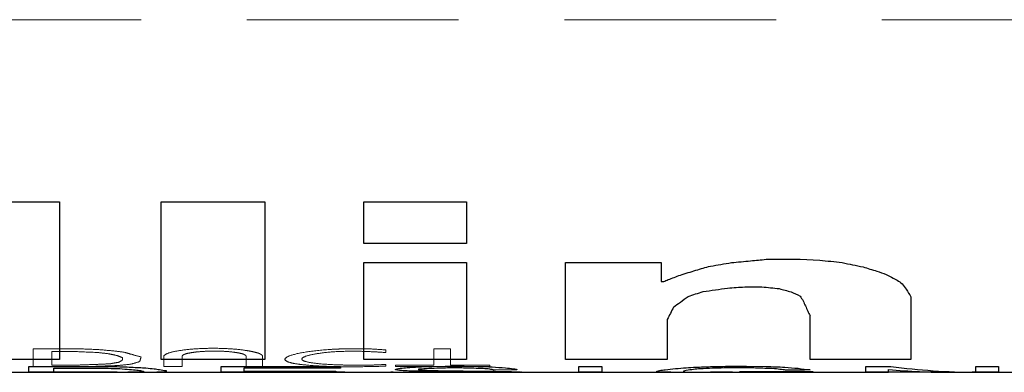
# Model space of a CAD drawing. Header units: millimetres. Extents: x 6 to 273, y 6 to 210.
# Tile 12 of 22: x 77.33 to 83.24, y 128.43 to 130.54. Entities that reach past the tile are written whole.
import ezdxf

# ---------------------------------------------------------------- set-up
doc = ezdxf.new("R2010")
doc.units = ezdxf.units.MM
doc.linetypes.add('HIDDEN', pattern=[1.905, 1.27, -0.635])

msp = doc.modelspace()

# ---------------------------------------------------------------- linework, layer by layer
at = {"color": 7, "linetype": 'HIDDEN', "lineweight": 18}
for p, q in [((40.5966, 130.543), (154.48, 130.543)), ((77.6735, 128.568), (77.4151, 128.568)), ((77.5254, 128.5514), (77.5254, 128.4695)), ((77.662, 128.5514), (77.5254, 128.5514)), ((79.4323, 128.5673), (79.3592, 128.568)), ((79.9186, 128.5673), (79.8189, 128.5673)), ((77.9493, 128.4999), (77.9493, 128.5143)), ((77.5391, 128.4287), (77.3887, 128.4287)), ((77.4151, 128.4606), (77.6834, 128.4606)), ((77.5254, 128.4695), (77.6735, 128.4695)), ((77.8651, 128.4287), (77.5391, 128.4287)), ((77.5391, 128.4266), (77.5391, 128.4264)), ((77.8536, 128.4266), (77.5391, 128.4266)), ((77.6834, 128.4606), (77.7715, 128.4619)), ((78.1986, 128.4606), (78.3086, 128.4606)), ((79.2847, 128.4287), (78.5427, 128.4287)), ((78.6779, 128.4266), (79.2847, 128.4266)), ((78.692, 128.4606), (78.7903, 128.4606)), ((79.445, 128.4695), (79.3592, 128.4695)), ((79.8189, 128.4695), (79.5889, 128.4695)), ((79.5889, 128.4606), (80.154, 128.4606)), ((79.8867, 128.4268), (80.0143, 128.4268)), ((80.0224, 128.4291), (79.9, 128.429)), ((80.154, 128.4695), (79.9186, 128.4695)), ((80.098, 128.4288), (80.0224, 128.4291)), ((80.8264, 128.4287), (80.6874, 128.4287)), ((81.6338, 128.4268), (81.7187, 128.4268)), ((82.5458, 128.4287), (82.4092, 128.4287)), ((83.2059, 128.4287), (83.0562, 128.4287))]:
    msp.add_line(p, q, dxfattribs=at)
for p, q in [((76.974, 129.4494), (77.5727, 129.4494)), ((78.183, 129.4494), (78.8046, 129.4494)), ((79.3979, 129.4494), (80.0143, 129.4494)), ((80.0143, 129.1991), (79.3979, 129.1991)), ((79.3979, 129.0849), (80.0143, 129.0849)), ((80.609, 129.0849), (81.1827, 129.0849)), ((81.8113, 129.1047), (82.017, 129.1047)), ((82.017, 129.1047), (82.1332, 129.1002)), ((81.1827, 128.9711), (81.1978, 128.9711)), ((81.6838, 128.9392), (81.7861, 128.9392)), ((77.5727, 128.5042), (76.974, 128.5042)), ((78.8046, 128.5042), (78.183, 128.5042)), ((80.0143, 128.5042), (79.3979, 128.5042)), ((81.219, 128.5042), (80.609, 128.5042)), ((82.6804, 128.5042), (82.0751, 128.5042)), ((76.2182, 128.4264), (77.3887, 128.4264)), ((77.3887, 128.4617), (77.8796, 128.4617)), ((77.3887, 128.4264), (77.5391, 128.4264)), ((77.5391, 128.4505), (77.8651, 128.4505)), ((77.5391, 128.4264), (77.5391, 128.4505)), ((77.5391, 128.4264), (77.9827, 128.4264)), ((78.5427, 128.4617), (79.2579, 128.4617)), ((78.5427, 128.4264), (78.6779, 128.4264)), ((79.2579, 128.4505), (78.6779, 128.4505)), ((78.6779, 128.434), (79.2297, 128.434)), ((79.2297, 128.4298), (78.6779, 128.4298)), ((78.6779, 128.4264), (79.5733, 128.4264)), ((79.5733, 128.4264), (79.5724, 128.4264)), ((79.5733, 128.4264), (79.7396, 128.4264)), ((79.7396, 128.4264), (80.1938, 128.4264)), ((79.8063, 128.4617), (79.8867, 128.4625)), ((79.8867, 128.4625), (79.9992, 128.4625)), ((79.9863, 128.4526), (79.9105, 128.4526)), ((79.9992, 128.4625), (80.0847, 128.4617)), ((80.3168, 128.4406), (80.1791, 128.4399)), ((80.1938, 128.4264), (80.3448, 128.4264)), ((80.3448, 128.4264), (80.6874, 128.4264)), ((80.346, 128.4264), (80.3448, 128.4264)), ((80.6874, 128.4617), (80.8264, 128.4617)), ((80.6874, 128.4264), (80.8264, 128.4264)), ((80.8264, 128.4264), (81.2401, 128.4264)), ((81.2401, 128.4264), (81.4199, 128.4264)), ((81.4199, 128.4264), (81.9438, 128.4264)), ((81.7372, 128.4525), (81.5602, 128.4525)), ((81.5806, 128.4625), (81.6948, 128.4625)), ((81.6546, 128.4319), (82.0928, 128.4319)), ((81.9466, 128.4281), (81.6546, 128.4281)), ((81.6948, 128.4625), (81.8113, 128.4617)), ((81.9438, 128.4264), (81.9466, 128.4264)), ((81.9438, 128.4264), (82.0928, 128.4264)), ((82.0928, 128.4264), (82.4092, 128.4264)), ((82.4092, 128.4617), (82.5598, 128.4617)), ((82.4092, 128.4264), (82.5458, 128.4264)), ((82.5458, 128.4264), (82.5458, 128.4432)), ((82.9171, 128.4264), (82.5458, 128.4264)), ((82.9171, 128.4264), (83.2059, 128.4264)), ((83.0695, 128.4617), (83.2059, 128.4617)), ((83.2059, 128.4264), (83.564, 128.4264))]:
    msp.add_line(p, q)
for points in [[(77.5727, 129.4494), (77.5727, 128.9634), (77.5727, 128.6419), (77.5727, 128.5042)], [(78.183, 128.5042), (78.183, 128.6419), (78.183, 128.9634), (78.183, 129.4494)], [(78.8046, 129.4494), (78.8046, 128.9634), (78.8046, 128.6419), (78.8046, 128.5042)], [(79.3979, 129.1991), (79.3979, 129.2769), (79.3979, 129.3604), (79.3979, 129.4494)], [(80.0143, 129.4494), (80.0143, 129.3604), (80.0143, 129.2769), (80.0143, 129.1991)], [(79.3979, 128.5042), (79.3979, 128.6039), (79.3979, 128.7995), (79.3979, 129.0849)], [(80.0143, 129.0849), (80.0143, 128.7995), (80.0143, 128.6039), (80.0143, 128.5042)], [(80.609, 128.5042), (80.609, 128.6039), (80.609, 128.7995), (80.609, 129.0849)], [(81.1827, 129.0849), (81.1827, 129.0452), (81.1827, 129.0073), (81.1827, 128.9711)], [(81.4778, 129.0638), (81.5196, 129.0708), (81.5615, 129.0778), (81.6034, 129.0849)], [(81.6034, 129.0849), (81.6418, 129.0885), (81.6803, 129.0922), (81.7187, 129.0958)], [(81.7187, 129.0958), (81.7496, 129.0988), (81.7805, 129.1017), (81.8113, 129.1047)], [(82.1332, 129.1002), (82.1779, 129.0951), (82.2226, 129.09), (82.2673, 129.0849)], [(82.2673, 129.0849), (82.3097, 129.0761), (82.3521, 129.0675), (82.3945, 129.0589)], [(81.2973, 129.01), (81.3283, 129.0197), (81.3593, 129.0295), (81.3904, 129.0395)], [(81.3904, 129.0395), (81.4195, 129.0475), (81.4486, 129.0556), (81.4778, 129.0638)], [(82.3945, 129.0589), (82.4214, 129.0506), (82.4483, 129.0423), (82.4752, 129.0342)], [(82.4752, 129.0342), (82.4939, 129.0273), (82.5125, 129.0205), (82.5312, 129.0138)], [(81.1978, 128.9711), (81.2066, 128.9749), (81.2154, 128.9788), (81.2241, 128.9828)], [(81.2241, 128.9828), (81.2485, 128.9917), (81.2729, 129.0008), (81.2973, 129.01)], [(82.5312, 129.0138), (82.5536, 129.0023), (82.5759, 128.991), (82.5983, 128.9798)], [(82.5983, 128.9798), (82.6081, 128.9723), (82.618, 128.9648), (82.6278, 128.9574)], [(82.6278, 128.9574), (82.6359, 128.9466), (82.6439, 128.9359), (82.652, 128.9253)], [(81.3438, 128.8824), (81.3739, 128.8917), (81.404, 128.9012), (81.4341, 128.9108)], [(81.4341, 128.9108), (81.4585, 128.9143), (81.4829, 128.9179), (81.5073, 128.9215)], [(81.5073, 128.9215), (81.5318, 128.9251), (81.5562, 128.9287), (81.5806, 128.9324)], [(81.5806, 128.9324), (81.615, 128.9346), (81.6494, 128.9369), (81.6838, 128.9392)], [(81.7861, 128.9392), (81.8208, 128.9357), (81.8555, 128.9323), (81.8902, 128.9288)], [(81.8902, 128.9288), (81.9139, 128.9222), (81.9376, 128.9157), (81.9614, 128.9092)], [(81.9614, 128.9092), (81.9794, 128.9008), (81.9975, 128.8925), (82.0155, 128.8843)], [(82.652, 128.9253), (82.6615, 128.9099), (82.6709, 128.8947), (82.6804, 128.88)], [(81.2563, 128.8181), (81.2699, 128.8278), (81.2836, 128.8376), (81.2973, 128.8476)], [(81.2973, 128.8476), (81.3128, 128.859), (81.3283, 128.8706), (81.3438, 128.8824)], [(82.0155, 128.8843), (82.0217, 128.8746), (82.0278, 128.8651), (82.034, 128.8558)], [(82.034, 128.8558), (82.0431, 128.8345), (82.0523, 128.814), (82.0615, 128.7943)], [(82.6804, 128.88), (82.6804, 128.7039), (82.6804, 128.5779), (82.6804, 128.5042)], [(81.2563, 128.8181), (81.2438, 128.792), (81.2314, 128.7672), (81.219, 128.7437)], [(82.0615, 128.7943), (82.066, 128.7845), (82.0705, 128.7749), (82.0751, 128.7655)], [(81.219, 128.7437), (81.219, 128.6373), (81.219, 128.5572), (81.219, 128.5042)], [(82.0751, 128.5042), (82.0751, 128.5608), (82.0751, 128.6482), (82.0751, 128.7655)], [(77.3887, 128.4264), (77.3887, 128.4264), (77.3887, 128.4381), (77.3887, 128.4617)], [(77.8651, 128.4505), (77.888, 128.4498), (77.911, 128.4491), (77.934, 128.4483)], [(77.8796, 128.4617), (77.9035, 128.4608), (77.9274, 128.46), (77.9512, 128.4591)], [(78.2123, 128.4276), (78.1936, 128.4268), (78.1749, 128.4264), (78.1561, 128.4264)], [(78.172, 128.4427), (78.1854, 128.4405), (78.1989, 128.4385), (78.2123, 128.4368)], [(78.2123, 128.4368), (78.2123, 128.4323), (78.2123, 128.4292), (78.2123, 128.4276)], [(78.5427, 128.4264), (78.5427, 128.4264), (78.5427, 128.4381), (78.5427, 128.4617)], [(78.6779, 128.4505), (78.6779, 128.4435), (78.6779, 128.4379), (78.6779, 128.434)], [(78.6779, 128.4298), (78.6779, 128.4275), (78.6779, 128.4264), (78.6779, 128.4264)], [(79.2297, 128.434), (79.2297, 128.4323), (79.2297, 128.4309), (79.2297, 128.4298)], [(79.2579, 128.4617), (79.2579, 128.4576), (79.2579, 128.4539), (79.2579, 128.4505)], [(79.5605, 128.4272), (79.6008, 128.4273), (79.6412, 128.4274), (79.6816, 128.4275)], [(79.5605, 128.4266), (79.5605, 128.4268), (79.5605, 128.427), (79.5605, 128.4272)], [(79.5724, 128.4264), (79.5684, 128.4264), (79.5644, 128.4265), (79.5605, 128.4266)], [(79.5889, 128.4434), (79.5917, 128.4444), (79.5945, 128.4454), (79.5972, 128.4464)], [(79.5889, 128.4403), (79.5889, 128.4413), (79.5889, 128.4423), (79.5889, 128.4434)], [(79.6348, 128.4351), (79.6195, 128.4366), (79.6042, 128.4384), (79.5889, 128.4403)], [(79.5972, 128.4464), (79.604, 128.4477), (79.6108, 128.4491), (79.6176, 128.4505)], [(79.6176, 128.4505), (79.6312, 128.4519), (79.6448, 128.4533), (79.6583, 128.4547)], [(79.7248, 128.4324), (79.6948, 128.4332), (79.6648, 128.4341), (79.6348, 128.4351)], [(79.6583, 128.4547), (79.6805, 128.4561), (79.7026, 128.4576), (79.7248, 128.4591)], [(79.6816, 128.4275), (79.6861, 128.4273), (79.6907, 128.4271), (79.6952, 128.4269)], [(79.6952, 128.4269), (79.703, 128.4267), (79.7107, 128.4265), (79.7185, 128.4264)], [(79.7185, 128.4264), (79.7255, 128.4264), (79.7325, 128.4264), (79.7396, 128.4264)], [(79.7248, 128.4591), (79.7519, 128.46), (79.7791, 128.4608), (79.8063, 128.4617)], [(79.7775, 128.4311), (79.7599, 128.4315), (79.7423, 128.4319), (79.7248, 128.4324)], [(79.7687, 128.4477), (79.7546, 128.4467), (79.7404, 128.4458), (79.7262, 128.4449)], [(79.7262, 128.4449), (79.7262, 128.4439), (79.7262, 128.443), (79.7262, 128.4421)], [(79.7262, 128.4421), (79.7287, 128.4416), (79.7312, 128.4412), (79.7337, 128.4408)], [(79.7337, 128.4408), (79.7442, 128.4399), (79.7548, 128.4391), (79.7654, 128.4383)], [(79.7654, 128.4383), (79.7832, 128.4379), (79.8011, 128.4374), (79.8189, 128.437)], [(79.8063, 128.4495), (79.7938, 128.4489), (79.7812, 128.4483), (79.7687, 128.4477)], [(79.9, 128.4298), (79.8591, 128.4302), (79.8183, 128.4306), (79.7775, 128.4311)], [(79.8651, 128.4514), (79.8455, 128.4508), (79.8259, 128.4501), (79.8063, 128.4495)], [(79.8189, 128.437), (79.8298, 128.4367), (79.8407, 128.4365), (79.8516, 128.4362)], [(79.8516, 128.4362), (79.8773, 128.4358), (79.9029, 128.4354), (79.9285, 128.435)], [(79.9105, 128.4526), (79.8954, 128.4522), (79.8802, 128.4518), (79.8651, 128.4514)], [(80.0143, 128.4291), (79.9762, 128.4293), (79.9381, 128.4296), (79.9, 128.4298)], [(79.9285, 128.435), (79.9724, 128.4346), (80.0163, 128.4342), (80.0602, 128.4338)], [(80.0052, 128.4519), (79.9989, 128.4521), (79.9926, 128.4523), (79.9863, 128.4526)], [(80.0572, 128.4505), (80.0399, 128.451), (80.0226, 128.4514), (80.0052, 128.4519)], [(80.1302, 128.4285), (80.0915, 128.4287), (80.0529, 128.4289), (80.0143, 128.4291)], [(80.1142, 128.4486), (80.0952, 128.4492), (80.0762, 128.4499), (80.0572, 128.4505)], [(80.0602, 128.4338), (80.0914, 128.4335), (80.1227, 128.4332), (80.154, 128.4329)], [(80.0847, 128.4617), (80.1126, 128.4608), (80.1404, 128.46), (80.1683, 128.4591)], [(80.154, 128.4459), (80.1407, 128.4468), (80.1275, 128.4477), (80.1142, 128.4486)], [(80.1603, 128.428), (80.1502, 128.4282), (80.1402, 128.4283), (80.1302, 128.4285)], [(80.1683, 128.4424), (80.1635, 128.4435), (80.1587, 128.4447), (80.154, 128.4459)], [(80.154, 128.4329), (80.1761, 128.4325), (80.1983, 128.4321), (80.2205, 128.4317)], [(80.1683, 128.4277), (80.1656, 128.4278), (80.163, 128.4279), (80.1603, 128.428)], [(80.1683, 128.4591), (80.1948, 128.4572), (80.2214, 128.4553), (80.248, 128.4535)], [(80.1791, 128.4399), (80.1755, 128.4407), (80.1719, 128.4416), (80.1683, 128.4424)], [(80.1915, 128.4273), (80.1838, 128.4274), (80.176, 128.4275), (80.1683, 128.4277)], [(80.2008, 128.4271), (80.1977, 128.4272), (80.1946, 128.4272), (80.1915, 128.4273)], [(80.1938, 128.4264), (80.1979, 128.4264), (80.202, 128.4264), (80.206, 128.4264)], [(80.206, 128.4266), (80.2043, 128.4268), (80.2025, 128.4269), (80.2008, 128.4271)], [(80.206, 128.4264), (80.206, 128.4264), (80.206, 128.4265), (80.206, 128.4266)], [(80.2205, 128.4317), (80.2389, 128.4313), (80.2574, 128.431), (80.2758, 128.4306)], [(80.248, 128.4535), (80.2644, 128.4513), (80.2808, 128.4493), (80.2972, 128.4474)], [(80.2758, 128.4306), (80.288, 128.4302), (80.3002, 128.4298), (80.3124, 128.4294)], [(80.2972, 128.4474), (80.3037, 128.4461), (80.3103, 128.4449), (80.3168, 128.4437)], [(80.3124, 128.4294), (80.3236, 128.4289), (80.3348, 128.4285), (80.346, 128.4281)], [(80.3168, 128.4437), (80.3168, 128.4426), (80.3168, 128.4416), (80.3168, 128.4406)], [(80.346, 128.4281), (80.346, 128.4269), (80.346, 128.4264), (80.346, 128.4264)], [(80.6874, 128.4264), (80.6874, 128.4264), (80.6874, 128.4381), (80.6874, 128.4617)], [(80.8264, 128.4617), (80.8264, 128.4381), (80.8264, 128.4264), (80.8264, 128.4264)], [(81.156, 128.434), (81.1612, 128.4351), (81.1664, 128.4363), (81.1715, 128.4377)], [(81.156, 128.4291), (81.156, 128.4303), (81.156, 128.432), (81.156, 128.434)], [(81.1743, 128.4274), (81.1682, 128.4278), (81.1621, 128.4284), (81.156, 128.4291)], [(81.1715, 128.4377), (81.1833, 128.4388), (81.195, 128.44), (81.2067, 128.4413)], [(81.2241, 128.4264), (81.2075, 128.4265), (81.1909, 128.4268), (81.1743, 128.4274)], [(81.2067, 128.4413), (81.2268, 128.4435), (81.2469, 128.4459), (81.2671, 128.4486)], [(81.2401, 128.4264), (81.2348, 128.4264), (81.2295, 128.4264), (81.2241, 128.4264)], [(81.2671, 128.4486), (81.2885, 128.4503), (81.31, 128.4521), (81.3315, 128.4539)], [(81.3329, 128.4373), (81.3275, 128.4358), (81.3221, 128.4344), (81.3167, 128.4333)], [(81.3167, 128.4333), (81.3167, 128.4317), (81.3167, 128.4304), (81.3167, 128.4294)], [(81.3167, 128.4294), (81.3258, 128.4281), (81.3348, 128.4273), (81.3438, 128.4268)], [(81.3315, 128.4539), (81.3511, 128.455), (81.3708, 128.4561), (81.3904, 128.4572)], [(81.3759, 128.4437), (81.3615, 128.4413), (81.3472, 128.4392), (81.3329, 128.4373)], [(81.3438, 128.4268), (81.3585, 128.4266), (81.3733, 128.4264), (81.388, 128.4264)], [(81.4164, 128.4474), (81.4029, 128.4461), (81.3894, 128.4449), (81.3759, 128.4437)], [(81.388, 128.4264), (81.3986, 128.4264), (81.4093, 128.4264), (81.4199, 128.4264)], [(81.3904, 128.4572), (81.4195, 128.4583), (81.4486, 128.4594), (81.4778, 128.4606)], [(81.4905, 128.4503), (81.4658, 128.4493), (81.4411, 128.4483), (81.4164, 128.4474)], [(81.4778, 128.4606), (81.5121, 128.4612), (81.5463, 128.4619), (81.5806, 128.4625)], [(81.5602, 128.4525), (81.537, 128.4517), (81.5138, 128.451), (81.4905, 128.4503)], [(81.6546, 128.4281), (81.6546, 128.4291), (81.6546, 128.4303), (81.6546, 128.4319)], [(81.7798, 128.4508), (81.7656, 128.4513), (81.7514, 128.4519), (81.7372, 128.4525)], [(81.8266, 128.4495), (81.811, 128.4499), (81.7954, 128.4504), (81.7798, 128.4508)], [(81.8113, 128.4617), (81.8486, 128.4602), (81.8859, 128.4589), (81.9231, 128.4575)], [(81.8746, 128.4471), (81.8586, 128.4479), (81.8426, 128.4487), (81.8266, 128.4495)], [(81.9141, 128.4417), (81.9009, 128.4433), (81.8878, 128.4451), (81.8746, 128.4471)], [(81.9283, 128.4399), (81.9236, 128.4405), (81.9188, 128.4411), (81.9141, 128.4417)], [(81.9231, 128.4575), (81.9503, 128.4551), (81.9774, 128.4527), (82.0045, 128.4505)], [(81.9422, 128.4383), (81.9376, 128.4388), (81.933, 128.4394), (81.9283, 128.4399)], [(82.0751, 128.4406), (82.0308, 128.4398), (81.9865, 128.4391), (81.9422, 128.4383)], [(81.9466, 128.4264), (81.9466, 128.4264), (81.9466, 128.427), (81.9466, 128.4281)], [(82.0045, 128.4505), (82.028, 128.4468), (82.0516, 128.4435), (82.0751, 128.4406)], [(82.0928, 128.4319), (82.0928, 128.4282), (82.0928, 128.4264), (82.0928, 128.4264)], [(82.4092, 128.4264), (82.4092, 128.4264), (82.4092, 128.4381), (82.4092, 128.4617)], [(82.5458, 128.4432), (82.6696, 128.432), (82.7933, 128.4264), (82.9171, 128.4264)], [(82.5598, 128.4617), (82.7297, 128.4392), (82.8996, 128.4274), (83.0695, 128.4264)], [(83.0695, 128.4264), (83.0695, 128.4274), (83.0695, 128.4392), (83.0695, 128.4617)], [(83.2059, 128.4617), (83.2059, 128.4381), (83.2059, 128.4264), (83.2059, 128.4264)]]:
    msp.add_open_spline(points, degree=3)
for points in [[(77.4151, 128.568), (77.4151, 128.5201), (77.4151, 128.4842), (77.4151, 128.4606)], [(77.8011, 128.5452), (77.7547, 128.5473), (77.7083, 128.5493), (77.662, 128.5514)], [(77.808, 128.5628), (77.7632, 128.5645), (77.7183, 128.5663), (77.6735, 128.568)], [(77.8651, 128.5382), (77.8437, 128.5405), (77.8224, 128.5429), (77.8011, 128.5452)], [(77.9101, 128.5535), (77.8761, 128.5565), (77.842, 128.5596), (77.808, 128.5628)], [(77.961, 128.5467), (77.944, 128.549), (77.9271, 128.5512), (77.9101, 128.5535)], [(77.9997, 128.5356), (77.9868, 128.5393), (77.9739, 128.5429), (77.961, 128.5467)], [(79.3592, 128.5535), (79.3933, 128.5521), (79.4273, 128.5508), (79.4613, 128.5494)], [(79.5307, 128.561), (79.4979, 128.5631), (79.4651, 128.5652), (79.4323, 128.5673)], [(79.4613, 128.5494), (79.4844, 128.548), (79.5076, 128.5466), (79.5307, 128.5452)], [(79.5307, 128.5452), (79.5307, 128.5503), (79.5307, 128.5556), (79.5307, 128.561)], [(79.8189, 128.5673), (79.8189, 128.5254), (79.8189, 128.4928), (79.8189, 128.4695)], [(79.9186, 128.4695), (79.9186, 128.4928), (79.9186, 128.5254), (79.9186, 128.5673)], [(77.9181, 128.5269), (77.9004, 128.5306), (77.8827, 128.5344), (77.8651, 128.5382)], [(77.9002, 128.4822), (77.9098, 128.4838), (77.9194, 128.4853), (77.9289, 128.487)], [(77.9493, 128.5143), (77.9389, 128.5184), (77.9285, 128.5226), (77.9181, 128.5269)], [(77.9289, 128.487), (77.9334, 128.4896), (77.9378, 128.4924), (77.9422, 128.4952)], [(77.9422, 128.4952), (77.9446, 128.4967), (77.9469, 128.4983), (77.9493, 128.4999)], [(78.0615, 128.519), (78.0409, 128.5243), (78.0203, 128.5299), (77.9997, 128.5356)], [(77.9997, 128.4751), (78.0177, 128.4799), (78.0357, 128.4851), (78.0537, 128.4907)], [(78.0537, 128.4907), (78.0563, 128.4993), (78.0589, 128.5087), (78.0615, 128.519)], [(78.1986, 128.5253), (78.1986, 128.4981), (78.1986, 128.4766), (78.1986, 128.4606)], [(78.3086, 128.4606), (78.3086, 128.4766), (78.3086, 128.4981), (78.3086, 128.5253)], [(78.692, 128.5253), (78.692, 128.4981), (78.692, 128.4766), (78.692, 128.4606)], [(78.7903, 128.4606), (78.7903, 128.4766), (78.7903, 128.4981), (78.7903, 128.5253)], [(77.3887, 128.4287), (77.3887, 128.4271), (77.3887, 128.4264), (77.3887, 128.4264)], [(77.6735, 128.4695), (77.6981, 128.4704), (77.7226, 128.4713), (77.7471, 128.4722)], [(77.7471, 128.4722), (77.7738, 128.4731), (77.8004, 128.4741), (77.827, 128.4751)], [(77.7715, 128.4619), (77.8218, 128.4635), (77.8721, 128.4652), (77.9223, 128.467)], [(77.827, 128.4751), (77.8445, 128.4761), (77.8621, 128.4771), (77.8796, 128.4782)], [(77.9512, 128.4264), (77.9187, 128.4265), (77.8861, 128.4265), (77.8536, 128.4266)], [(77.9613, 128.428), (77.9292, 128.4282), (77.8971, 128.4284), (77.8651, 128.4287)], [(77.8796, 128.4782), (77.8865, 128.4795), (77.8934, 128.4808), (77.9002, 128.4822)], [(77.9223, 128.467), (77.9481, 128.4696), (77.9739, 128.4723), (77.9997, 128.4751)], [(77.9827, 128.4264), (77.9722, 128.4264), (77.9617, 128.4264), (77.9512, 128.4264)], [(78.0537, 128.4271), (78.0229, 128.4274), (77.9921, 128.4276), (77.9613, 128.428)], [(78.1561, 128.4264), (78.122, 128.4264), (78.0878, 128.4266), (78.0537, 128.4271)], [(78.5427, 128.4287), (78.5427, 128.4271), (78.5427, 128.4264), (78.5427, 128.4264)], [(78.6779, 128.4264), (78.6779, 128.4264), (78.6779, 128.4264), (78.6779, 128.4266)], [(79.2847, 128.4266), (79.2847, 128.427), (79.2847, 128.4277), (79.2847, 128.4287)], [(79.3592, 128.4594), (79.4164, 128.4606), (79.4736, 128.4618), (79.5307, 128.463)], [(79.5307, 128.4737), (79.5022, 128.4723), (79.4736, 128.4709), (79.445, 128.4695)], [(79.5307, 128.463), (79.5307, 128.4663), (79.5307, 128.4699), (79.5307, 128.4737)], [(79.6012, 128.4266), (79.5919, 128.4264), (79.5826, 128.4264), (79.5733, 128.4264)], [(79.5889, 128.4695), (79.5889, 128.4664), (79.5889, 128.4634), (79.5889, 128.4606)], [(79.6583, 128.4273), (79.6393, 128.427), (79.6203, 128.4267), (79.6012, 128.4266)], [(79.7248, 128.4278), (79.7026, 128.4276), (79.6805, 128.4274), (79.6583, 128.4273)], [(79.7873, 128.4284), (79.7665, 128.4282), (79.7456, 128.428), (79.7248, 128.4278)], [(79.7396, 128.4264), (79.7457, 128.4264), (79.7519, 128.4264), (79.758, 128.4264)], [(79.758, 128.4264), (79.7776, 128.4264), (79.7971, 128.4265), (79.8166, 128.4266)], [(79.9, 128.429), (79.8624, 128.4288), (79.8249, 128.4286), (79.7873, 128.4284)], [(79.8166, 128.4266), (79.84, 128.4266), (79.8633, 128.4267), (79.8867, 128.4268)], [(80.0143, 128.4268), (80.046, 128.4267), (80.0778, 128.4266), (80.1095, 128.4266)], [(80.1799, 128.4282), (80.1526, 128.4284), (80.1253, 128.4286), (80.098, 128.4288)], [(80.1095, 128.4266), (80.133, 128.4265), (80.1565, 128.4264), (80.1799, 128.4264)], [(80.154, 128.4606), (80.154, 128.4634), (80.154, 128.4664), (80.154, 128.4695)], [(80.2718, 128.4271), (80.2412, 128.4274), (80.2105, 128.4278), (80.1799, 128.4282)], [(80.1799, 128.4264), (80.1845, 128.4264), (80.1892, 128.4264), (80.1938, 128.4264)], [(80.3168, 128.4265), (80.3018, 128.4266), (80.2868, 128.4268), (80.2718, 128.4271)], [(80.3448, 128.4264), (80.3355, 128.4264), (80.3262, 128.4264), (80.3168, 128.4265)], [(80.6874, 128.4287), (80.6874, 128.4271), (80.6874, 128.4264), (80.6874, 128.4264)], [(80.8264, 128.4264), (80.8264, 128.4264), (80.8264, 128.4271), (80.8264, 128.4287)], [(81.2823, 128.4267), (81.2683, 128.4265), (81.2542, 128.4264), (81.2401, 128.4264)], [(81.3812, 128.4275), (81.3482, 128.4271), (81.3153, 128.4269), (81.2823, 128.4267)], [(81.5213, 128.4287), (81.4746, 128.4283), (81.4279, 128.4279), (81.3812, 128.4275)], [(81.4199, 128.4264), (81.4347, 128.4264), (81.4494, 128.4264), (81.4642, 128.4264)], [(81.4642, 128.4264), (81.491, 128.4265), (81.5178, 128.4265), (81.5447, 128.4267)], [(81.6105, 128.4291), (81.5807, 128.429), (81.551, 128.4288), (81.5213, 128.4287)], [(81.5447, 128.4267), (81.5744, 128.4267), (81.6041, 128.4268), (81.6338, 128.4268)], [(81.8046, 128.4287), (81.776, 128.4288), (81.7473, 128.429), (81.7187, 128.4291)], [(81.7187, 128.4268), (81.7473, 128.4267), (81.776, 128.4266), (81.8046, 128.4266)], [(81.8999, 128.4281), (81.8681, 128.4283), (81.8364, 128.4285), (81.8046, 128.4287)], [(81.8046, 128.4266), (81.8331, 128.4265), (81.8616, 128.4265), (81.8902, 128.4264)], [(81.8902, 128.4264), (81.908, 128.4264), (81.9259, 128.4264), (81.9438, 128.4264)], [(81.9932, 128.4274), (81.9621, 128.4276), (81.931, 128.4278), (81.8999, 128.4281)], [(82.0928, 128.4266), (82.0596, 128.4268), (82.0264, 128.4271), (81.9932, 128.4274)], [(82.0928, 128.4264), (82.0928, 128.4264), (82.0928, 128.4264), (82.0928, 128.4266)], [(82.4092, 128.4287), (82.4092, 128.4271), (82.4092, 128.4264), (82.4092, 128.4264)], [(82.5458, 128.4264), (82.5458, 128.4264), (82.5458, 128.4271), (82.5458, 128.4287)], [(83.0562, 128.4287), (83.0098, 128.4271), (82.9634, 128.4264), (82.9171, 128.4264)], [(83.2059, 128.4264), (83.2059, 128.4264), (83.2059, 128.4271), (83.2059, 128.4287)]]:
    msp.add_open_spline(points, degree=3, dxfattribs=at)
for points, knots in [([(78.7903, 128.5253), (78.7882, 128.5281), (78.784, 128.5336), (78.7649, 128.5419), (78.7362, 128.5497), (78.6866, 128.559), (78.6067, 128.5682), (78.4949, 128.5717), (78.3821, 128.5683), (78.288, 128.5574), (78.2175, 128.5422), (78.2049, 128.5309), (78.1986, 128.5253)], [0, 0, 0, 0, 0.063921, 0.125483, 0.187024, 0.250883, 0.374943, 0.500533, 0.624723, 0.750413, 0.874039, 1, 1, 1, 1]), ([(78.3086, 128.5253), (78.3108, 128.5277), (78.315, 128.5325), (78.3363, 128.5394), (78.3723, 128.5463), (78.4274, 128.5523), (78.5, 128.5545), (78.5733, 128.5524), (78.6343, 128.5457), (78.6798, 128.5361), (78.6879, 128.5289), (78.692, 128.5253)], [0, 0, 0, 0, 0.085291, 0.166998, 0.250564, 0.374726, 0.500357, 0.624643, 0.750372, 0.873377, 1, 1, 1, 1]), ([(79.3592, 128.568), (79.3403, 128.5681), (79.3029, 128.5681), (79.2473, 128.5665), (79.1584, 128.5619), (79.0453, 128.5497), (78.948, 128.5274), (78.9133, 128.5038), (78.9424, 128.4868), (78.9965, 128.4761), (79.0694, 128.4676), (79.1899, 128.4603), (79.3025, 128.4597), (79.3592, 128.4594)], [0, 0, 0, 0, 0.0424, 0.084157, 0.126029, 0.250325, 0.375107, 0.499885, 0.624671, 0.687374, 0.750109, 0.874268, 1, 1, 1, 1]), ([(79.3592, 128.4695), (79.3378, 128.4696), (79.2949, 128.4696), (79.2118, 128.4718), (79.1187, 128.4776), (79.044, 128.4896), (79.0175, 128.5057), (79.0439, 128.5237), (79.1188, 128.5401), (79.2295, 128.5522), (79.3157, 128.553), (79.3592, 128.5535)], [0, 0, 0, 0, 0.0628, 0.125615, 0.250424, 0.375305, 0.500184, 0.62507, 0.74995, 0.873947, 1, 1, 1, 1])]:
    msp.add_open_spline(points, degree=3, knots=knots, dxfattribs=at)
for points, knots in [([(77.934, 128.4483), (77.9543, 128.4469), (77.9943, 128.444), (78.0384, 128.4396), (78.0678, 128.4356), (78.0817, 128.4321), (78.0809, 128.4293), (78.0634, 128.4275), (78.0319, 128.4265), (77.9991, 128.4264), (77.9827, 128.4264)], [0, 0, 0, 0, 0.127781, 0.250842, 0.373526, 0.500217, 0.625135, 0.750101, 0.875038, 1, 1, 1, 1]), ([(77.9512, 128.4591), (77.9687, 128.4586), (78.0032, 128.4575), (78.0501, 128.4551), (78.0979, 128.4519), (78.1435, 128.4476), (78.1624, 128.4443), (78.172, 128.4427)], [0, 0, 0, 0, 0.169463, 0.334487, 0.499584, 0.746933, 1, 1, 1, 1]), ([(77.9827, 128.4264), (77.9829, 128.4264), (78.0407, 128.4264), (78.0985, 128.4264), (78.1561, 128.4264)], [0, 0, 0, 0, 0.003418, 1, 1, 1, 1]), ([(78.1561, 128.4264), (78.2113, 128.4264), (78.3402, 128.4264), (78.469, 128.4264), (78.5427, 128.4264)], [0, 0, 0, 0, 0.428249, 1, 1, 1, 1])]:
    msp.add_open_spline(points, degree=3, knots=knots)

doc.saveas('drawing.dxf')
